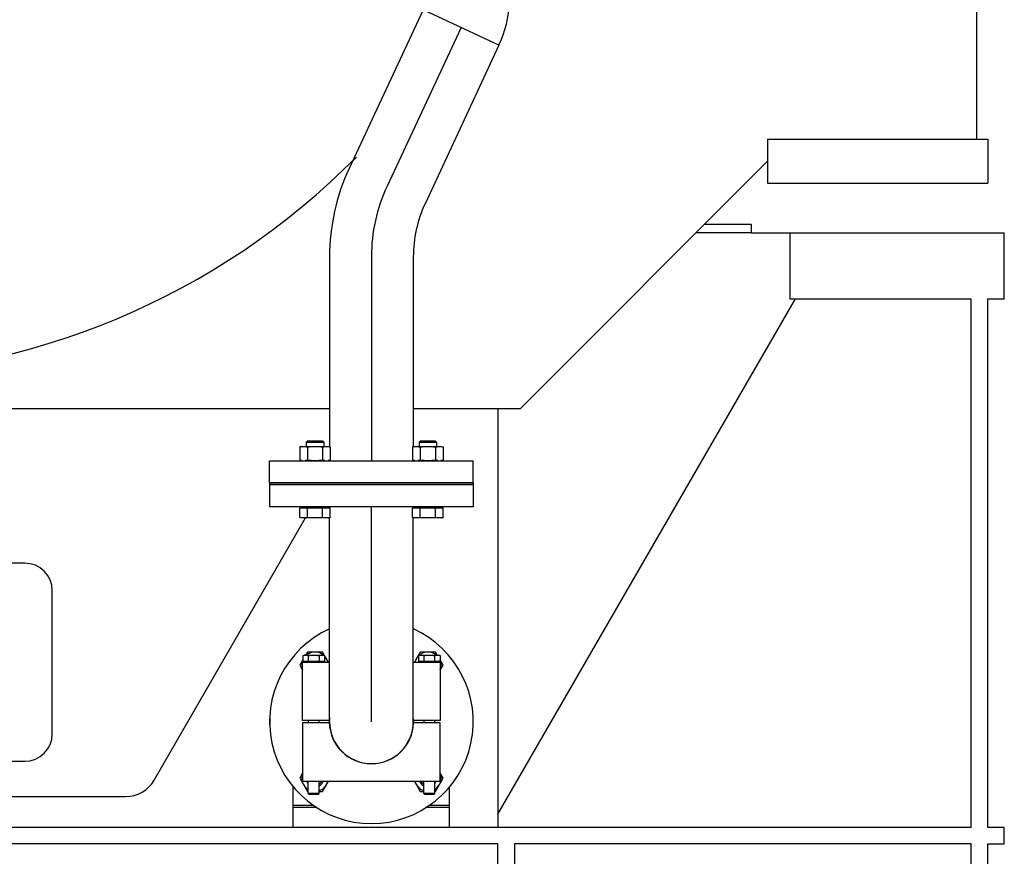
# Model space of a CAD drawing. Header units: millimetres. Extents: x 0 to 1189, y 0 to 841.
# Tile 52 of 173: x 194 to 230, y 561 to 592. Entities that reach past the tile are written whole.
import ezdxf

# ---------------------------------------------------------------- set-up
doc = ezdxf.new("R2010")
doc.units = ezdxf.units.MM
doc.header["$LTSCALE"] = 65.395
doc.linetypes.add('CENTER', pattern=[0.6, 0.375, -0.075, 0.075, -0.075])
for name, color, linetype in [('1907_153701_06_AC_PBL898', 7, 'CONTINUOUS'), ('1907_153701_06_AC_PBL908', 7, 'CONTINUOUS'), ('1937_122000_06_SIMPLE1_A_ABL889', 7, 'CONTINUOUS'), ('1937_122000_06_SIMPLE1_T1_A_PBL890', 7, 'CONTINUOUS'), ('32007_153200_10_ABL880', 7, 'CONTINUOUS'), ('32007_153200_13_ABL936', 7, 'CONTINUOUS'), ('32007_153200_13_T1_PBL1013', 7, 'CONTINUOUS'), ('32007_153200_13_T2_PBL1010', 7, 'CONTINUOUS'), ('32007_153200_16_ABL927', 7, 'CONTINUOUS'), ('32007_153200_16_T2_PBL1082', 7, 'CONTINUOUS'), ('32067_000000_TLKGS_MARKETING_ABL886', 7, 'CONTINUOUS'), ('32067_030000_TLKGS_V_ABL887', 7, 'CONTINUOUS'), ('32067_100000_TLKGS_V_ABL888', 7, 'CONTINUOUS'), ('6M32E_GENSET_GENERATOR_ABL939', 7, 'CONTINUOUS'), ('6M32E_GENSET_GENERATOR_T1_PBL940', 7, 'CONTINUOUS'), ('6M32E_GENSET_GRUNDRAHMEN_ABL862', 7, 'CONTINUOUS'), ('6M32E_GENSET_GRUNDRAHMEN_T1_PBL863', 7, 'CONTINUOUS'), ('6M32E_GENSET_SCHUTZHAUBE_ABL949', 7, 'CONTINUOUS'), ('6M32E_GENSET_SCHUTZHAUBE_T1_PBL950', 7, 'CONTINUOUS'), ('6M32E_GENSET_VERROHRUNG_ABL864', 7, 'CONTINUOUS'), ('BOGEN-S-2D-90-76_1X2_9_PBL1009', 7, 'CONTINUOUS'), ('BOGEN-S-2D-90-76_1X2_9_PBL1081', 7, 'CONTINUOUS'), ('D2616-2-K-76_1-2_9-60_3-2_9_PBL1006', 7, 'CONTINUOUS'), ('D931_1-M10X120_PBL871', 7, 'CONTINUOUS'), ('D931_1-M10X120_PBL872', 7, 'CONTINUOUS'), ('D931_1-M16X60_PBL1961', 7, 'CONTINUOUS'), ('D931_1-M16X60_PBL1962', 7, 'CONTINUOUS'), ('D931_1-M16X60_PBL1965', 7, 'CONTINUOUS'), ('D931_1-M16X60_PBL1966', 7, 'CONTINUOUS'), ('D931_1-M16X60_PBL904', 7, 'CONTINUOUS'), ('D931_1-M16X60_PBL905', 7, 'CONTINUOUS'), ('D934-M16_PBL895', 7, 'CONTINUOUS'), ('D934-M16_PBL896', 7, 'CONTINUOUS'), ('D934-M16_PBL906', 7, 'CONTINUOUS'), ('D934-M16_PBL907', 7, 'CONTINUOUS'), ('D934-M16_PBL910', 7, 'CONTINUOUS'), ('D934-M16_PBL911', 7, 'CONTINUOUS'), ('E1514-FF-DN65-PN16X2_PBL1964', 7, 'CONTINUOUS'), ('E1514-FF-DN65-PN16X2_PBL932', 7, 'CONTINUOUS'), ('EN1092-1-01A-DN50-PN6_PBL1008', 7, 'CONTINUOUS'), ('EN1092-1-01A-DN65_PN16-77_5_PBL1963', 7, 'CONTINUOUS'), ('EN1092-1-01A-DN65_PN16-77_5_PBL928', 7, 'CONTINUOUS'), ('EN1092-1-01A-DN65_PN16-77_5_PBL937', 7, 'CONTINUOUS'), ('N4011-C1-142X77_PBL881', 7, 'CONTINUOUS'), ('N4251-B142X76_PBL876', 7, 'CONTINUOUS'), ('rechts_4_VBL861', 7, 'CONTINUOUS')]:
    doc.layers.add(name, color=color, linetype=linetype)

# ---------------------------------------------------------------- blocks, each defined once
blk = doc.blocks.new('6M32E_GENSET_GRUNDRAHMEN_T1_PBL863', base_point=(187.205, 558.761))
at = {"layer": '6M32E_GENSET_GRUNDRAHMEN_T1_PBL863', "color": 7, "linetype": 'Continuous'}
for p, q in [((220.605, 583.961), (229.805, 583.961)), ((222.005, 583.961), (222.005, 581.561)), ((229.805, 581.561), (229.805, 583.961)), ((211.405, 562.841), (222.213, 581.561)), ((222.005, 581.561), (228.605, 581.561)), ((228.605, 562.361), (228.605, 581.561)), ((229.205, 581.561), (229.805, 581.561)), ((229.205, 562.361), (229.205, 581.561)), ((211.405, 577.561), (211.405, 562.361)), ((204.835, 563.081), (203.965, 563.081)), ((203.965, 562.361), (203.965, 563.081)), ((209.645, 563.081), (208.776, 563.081)), ((209.645, 562.361), (209.645, 563.081)), ((228.605, 562.361), (145.805, 562.361)), ((229.805, 562.361), (229.205, 562.361)), ((229.805, 561.761), (229.805, 562.361)), ((211.405, 561.761), (163.005, 561.761)), ((211.405, 535.761), (211.405, 561.761)), ((228.605, 561.761), (212.005, 561.761)), ((212.005, 561.761), (212.005, 535.761)), ((228.605, 535.761), (228.605, 561.761)), ((229.205, 561.761), (229.805, 561.761)), ((229.205, 535.761), (229.205, 561.761))]:
    blk.add_line(p, q, dxfattribs=at)
blk = doc.blocks.new('6M32E_GENSET_GRUNDRAHMEN_ABL862', base_point=(187.205, 558.761))
at = {"layer": '6M32E_GENSET_GRUNDRAHMEN_T1_PBL863'}
blk.add_blockref('6M32E_GENSET_GRUNDRAHMEN_T1_PBL863', (187.205, 558.761), dxfattribs=at)
blk = doc.blocks.new('D931_1-M10X120_PBL871', base_point=(208.905, 566.089))
at = {"layer": 'D931_1-M10X120_PBL871', "color": 7, "linetype": 'Continuous'}
for p, q in [((208.513, 568.603), (208.566, 568.617)), ((208.513, 568.603), (208.513, 568.385)), ((208.566, 568.617), (209.245, 568.617)), ((208.709, 568.603), (208.709, 568.385)), ((209.102, 568.603), (209.102, 568.385)), ((209.298, 568.603), (209.245, 568.617)), ((209.298, 568.603), (209.298, 568.385)), ((209.298, 568.385), (208.513, 568.385)), ((208.593, 568.385), (208.593, 568.361)), ((209.217, 568.385), (209.217, 568.361)), ((208.711, 566.241), (208.711, 566.161)), ((209.099, 566.241), (209.099, 566.161)), ((208.705, 563.598), (208.705, 564.041)), ((209.105, 563.598), (209.105, 564.041)), ((209.105, 563.598), (208.705, 563.598)), ((208.742, 563.561), (208.705, 563.598)), ((209.068, 563.561), (209.105, 563.598)), ((209.068, 563.561), (208.742, 563.561))]:
    blk.add_line(p, q, dxfattribs=at)
blk.add_arc((208.611, 568.283), 0.333, 90.1083, 97.8162, dxfattribs=at)
for points in [[(208.513, 568.603), (208.53, 568.607), (208.548, 568.611), (208.566, 568.614)], [(208.611, 568.617), (208.644, 568.617), (208.677, 568.611), (208.709, 568.603)], [(208.709, 568.603), (208.774, 568.611), (208.84, 568.617), (208.905, 568.617)], [(208.905, 568.617), (208.971, 568.617), (209.037, 568.611), (209.102, 568.603)], [(209.102, 568.603), (209.133, 568.611), (209.167, 568.617), (209.2, 568.617)], [(209.2, 568.617), (209.233, 568.617), (209.266, 568.611), (209.298, 568.603)]]:
    blk.add_open_spline(points, degree=3, dxfattribs=at)
blk = doc.blocks.new('D931_1-M10X120_PBL872', base_point=(204.705, 566.089))
at = {"layer": 'D931_1-M10X120_PBL872', "color": 7, "linetype": 'Continuous'}
for p, q in [((204.313, 568.603), (204.366, 568.617)), ((204.313, 568.603), (204.313, 568.385)), ((204.366, 568.617), (205.045, 568.617)), ((204.509, 568.603), (204.509, 568.385)), ((204.902, 568.603), (204.902, 568.385)), ((205.098, 568.603), (205.045, 568.617)), ((205.098, 568.603), (205.098, 568.385)), ((205.098, 568.385), (204.313, 568.385)), ((204.393, 568.385), (204.393, 568.361)), ((205.017, 568.385), (205.017, 568.361)), ((204.511, 566.241), (204.511, 566.161)), ((204.899, 566.241), (204.899, 566.161)), ((204.505, 563.598), (204.505, 564.041)), ((204.905, 563.598), (204.905, 564.041)), ((204.905, 563.598), (204.505, 563.598)), ((204.542, 563.561), (204.505, 563.598)), ((204.868, 563.561), (204.905, 563.598)), ((204.868, 563.561), (204.542, 563.561))]:
    blk.add_line(p, q, dxfattribs=at)
blk.add_arc((204.411, 568.283), 0.333, 90.1083, 97.8162, dxfattribs=at)
for points in [[(204.313, 568.603), (204.33, 568.607), (204.348, 568.611), (204.366, 568.614)], [(204.411, 568.617), (204.444, 568.617), (204.477, 568.611), (204.509, 568.603)], [(204.509, 568.603), (204.574, 568.611), (204.64, 568.617), (204.705, 568.617)], [(204.705, 568.617), (204.771, 568.617), (204.837, 568.611), (204.902, 568.603)], [(204.902, 568.603), (204.933, 568.611), (204.967, 568.617), (205, 568.617)], [(205, 568.617), (205.033, 568.617), (205.066, 568.611), (205.098, 568.603)]]:
    blk.add_open_spline(points, degree=3, dxfattribs=at)
blk = doc.blocks.new('N4251-B142X76_PBL876', base_point=(206.805, 563.121))
at = {"layer": 'N4251-B142X76_PBL876', "color": 7, "linetype": 'Continuous'}
for p, q in [((204.685, 563.161), (203.965, 563.161)), ((203.965, 563.081), (203.965, 563.161)), ((204.835, 563.081), (204.685, 563.081)), ((208.925, 563.081), (208.776, 563.081)), ((209.645, 563.161), (208.925, 563.161)), ((209.645, 563.081), (209.645, 563.161))]:
    blk.add_line(p, q, dxfattribs=at)
blk = doc.blocks.new('N4011-C1-142X77_PBL881', base_point=(206.805, 563.496))
at = {"layer": 'N4011-C1-142X77_PBL881', "color": 7, "linetype": 'Continuous'}
for p, q in [((203.965, 563.161), (203.965, 563.83)), ((209.645, 563.161), (209.645, 563.83)), ((204.685, 563.161), (203.965, 563.161)), ((209.645, 563.161), (208.925, 563.161))]:
    blk.add_line(p, q, dxfattribs=at)
blk = doc.blocks.new('BOGEN-S-2D-90-76_1X2_9_PBL1081', base_point=(206.805, 566.155))
at = {"layer": 'BOGEN-S-2D-90-76_1X2_9_PBL1081', "color": 7, "linetype": 'Continuous'}
for p, q in [((205.283, 566.11), (205.283, 566.201)), ((208.327, 566.11), (208.327, 566.201))]:
    blk.add_line(p, q, dxfattribs=at)
blk = doc.blocks.new('32007_153200_10_ABL880', base_point=(206.805, 564.681))
at = {"layer": 'BOGEN-S-2D-90-76_1X2_9_PBL1081'}
blk.add_blockref('BOGEN-S-2D-90-76_1X2_9_PBL1081', (206.805, 566.155), dxfattribs=at)
at = {"layer": 'N4011-C1-142X77_PBL881'}
blk.add_blockref('N4011-C1-142X77_PBL881', (206.805, 563.496), dxfattribs=at)
blk = doc.blocks.new('D934-M16_PBL895', base_point=(204.723, 564.001))
at = {"layer": 'D934-M16_PBL895', "color": 7, "linetype": 'Continuous'}
for p, q in [((204.305, 564.332), (204.2, 564.15)), ((204.2, 564.15), (204.477, 563.67)), ((205.032, 563.67), (205.246, 564.041)), ((204.477, 563.67), (204.505, 563.67)), ((204.905, 563.67), (205.032, 563.67))]:
    blk.add_line(p, q, dxfattribs=at)
for start, end in [(159.9568, 237.8815), (289.2382, 346.9764)]:
    blk.add_arc((204.755, 564.15), 0.48, start, end, dxfattribs=at)
blk = doc.blocks.new('D934-M16_PBL896', base_point=(208.887, 564.001))
at = {"layer": 'D934-M16_PBL896', "color": 7, "linetype": 'Continuous'}
for p, q in [((209.41, 564.15), (209.305, 564.332)), ((208.365, 564.041), (208.579, 563.67)), ((209.133, 563.67), (209.41, 564.15)), ((208.579, 563.67), (208.705, 563.67)), ((209.105, 563.67), (209.133, 563.67))]:
    blk.add_line(p, q, dxfattribs=at)
for start, end in [(302.1185, 20.0432), (193.0236, 250.7618)]:
    blk.add_arc((208.856, 564.15), 0.48, start, end, dxfattribs=at)
blk = doc.blocks.new('1907_153701_06_AC_PBL898', base_point=(206.805, 565.886))
at = {"layer": '1907_153701_06_AC_PBL898', "color": 7, "linetype": 'Continuous'}
for p, q in [((205.276, 566.161), (204.305, 566.161)), ((204.305, 566.161), (204.305, 564.041)), ((209.305, 566.161), (208.335, 566.161)), ((209.305, 564.041), (209.305, 566.161)), ((204.305, 564.041), (209.305, 564.041))]:
    blk.add_line(p, q, dxfattribs=at)
blk.add_arc((206.805, 566.201), 1.53, 181.4981, 358.5019, dxfattribs=at)
blk = doc.blocks.new('D931_1-M16X60_PBL904', base_point=(208.856, 575.001))
at = {"layer": 'D931_1-M16X60_PBL904', "color": 7, "linetype": 'Continuous'}
for p, q in [((208.585, 576.401), (208.536, 576.352)), ((208.536, 576.352), (209.176, 576.352)), ((208.536, 576.352), (208.536, 576.201)), ((208.585, 576.401), (209.127, 576.401)), ((209.127, 576.401), (209.176, 576.352)), ((209.176, 576.352), (209.176, 576.201)), ((208.302, 573.969), (209.41, 573.969)), ((208.302, 573.621), (208.302, 573.969)), ((208.406, 573.969), (208.406, 574.001)), ((208.579, 573.621), (208.579, 573.969)), ((209.133, 573.621), (209.133, 573.969)), ((209.306, 573.969), (209.306, 574.001)), ((209.41, 573.621), (209.41, 573.969)), ((208.376, 573.601), (208.302, 573.621)), ((209.335, 573.601), (208.376, 573.601)), ((209.335, 573.601), (209.41, 573.621))]:
    blk.add_line(p, q, dxfattribs=at)
for points in [[(208.377, 573.605), (208.352, 573.609), (208.326, 573.614), (208.302, 573.621)], [(208.579, 573.621), (208.514, 573.603), (208.444, 573.596), (208.377, 573.605)], [(209.133, 573.621), (209.041, 573.608), (208.856, 573.593), (208.671, 573.608), (208.579, 573.621)], [(209.335, 573.605), (209.268, 573.596), (209.198, 573.603), (209.133, 573.621)], [(209.41, 573.621), (209.385, 573.614), (209.36, 573.609), (209.335, 573.605)]]:
    blk.add_open_spline(points, degree=3, dxfattribs=at)
blk = doc.blocks.new('D931_1-M16X60_PBL905', base_point=(204.755, 575.001))
at = {"layer": 'D931_1-M16X60_PBL905', "color": 7, "linetype": 'Continuous'}
for p, q in [((204.484, 576.401), (204.435, 576.352)), ((204.435, 576.352), (205.075, 576.352)), ((204.435, 576.352), (204.435, 576.201)), ((204.484, 576.401), (205.026, 576.401)), ((205.026, 576.401), (205.075, 576.352)), ((205.075, 576.352), (205.075, 576.201)), ((204.2, 573.969), (205.309, 573.969)), ((204.2, 573.621), (204.2, 573.969)), ((204.305, 573.969), (204.305, 574.001)), ((204.477, 573.621), (204.477, 573.969)), ((205.032, 573.621), (205.032, 573.969)), ((205.205, 573.969), (205.205, 574.001)), ((205.309, 573.621), (205.309, 573.969)), ((204.275, 573.601), (204.2, 573.621)), ((205.234, 573.601), (204.275, 573.601)), ((205.234, 573.601), (205.309, 573.621))]:
    blk.add_line(p, q, dxfattribs=at)
for points in [[(204.276, 573.605), (204.25, 573.609), (204.225, 573.614), (204.2, 573.621)], [(204.477, 573.621), (204.412, 573.603), (204.343, 573.596), (204.276, 573.605)], [(205.032, 573.621), (204.94, 573.608), (204.755, 573.593), (204.569, 573.608), (204.477, 573.621)], [(205.233, 573.605), (205.167, 573.596), (205.097, 573.603), (205.032, 573.621)], [(205.309, 573.621), (205.284, 573.614), (205.259, 573.609), (205.233, 573.605)]]:
    blk.add_open_spline(points, degree=3, dxfattribs=at)
blk = doc.blocks.new('D934-M16_PBL906', base_point=(208.856, 575.941))
at = {"layer": 'D934-M16_PBL906', "color": 7, "linetype": 'Continuous'}
for p, q in [((208.376, 576.201), (208.302, 576.181)), ((208.302, 576.181), (208.302, 575.701)), ((208.376, 576.201), (209.335, 576.201)), ((208.579, 576.181), (208.579, 575.701)), ((209.133, 576.181), (209.133, 575.701)), ((209.335, 576.201), (209.41, 576.181)), ((209.41, 576.181), (209.41, 575.701)), ((208.302, 575.701), (208.376, 575.681)), ((209.41, 575.701), (209.335, 575.681))]:
    blk.add_line(p, q, dxfattribs=at)
for centre, start, end in [((208.44, 576.148), 262.3872, 276.8024), ((209.272, 576.148), 263.1976, 277.6128)]:
    blk.add_arc(centre, 0.467, start, end, dxfattribs=at)
for points in [[(208.302, 576.181), (208.327, 576.187), (208.352, 576.193), (208.378, 576.196)], [(208.378, 576.196), (208.445, 576.205), (208.514, 576.198), (208.579, 576.181)], [(208.579, 576.181), (208.671, 576.193), (208.856, 576.208), (209.041, 576.193), (209.133, 576.181)], [(209.133, 576.181), (209.198, 576.198), (209.267, 576.205), (209.333, 576.196)], [(209.333, 576.196), (209.359, 576.193), (209.385, 576.187), (209.41, 576.181)], [(208.378, 575.685), (208.352, 575.689), (208.327, 575.694), (208.302, 575.701)], [(208.579, 575.701), (208.551, 575.693), (208.524, 575.688), (208.495, 575.684)], [(209.133, 575.701), (209.041, 575.688), (208.856, 575.673), (208.671, 575.688), (208.579, 575.701)], [(209.216, 575.684), (209.188, 575.688), (209.16, 575.693), (209.133, 575.701)], [(209.41, 575.701), (209.385, 575.694), (209.359, 575.689), (209.333, 575.685)]]:
    blk.add_open_spline(points, degree=3, dxfattribs=at)
blk = doc.blocks.new('D934-M16_PBL907', base_point=(204.755, 575.941))
at = {"layer": 'D934-M16_PBL907', "color": 7, "linetype": 'Continuous'}
for p, q in [((204.275, 576.201), (204.2, 576.181)), ((204.2, 576.181), (204.2, 575.701)), ((204.275, 576.201), (205.234, 576.201)), ((204.477, 576.181), (204.477, 575.701)), ((205.032, 576.181), (205.032, 575.701)), ((205.234, 576.201), (205.309, 576.181)), ((205.309, 576.181), (205.309, 575.701)), ((204.2, 575.701), (204.275, 575.681)), ((205.309, 575.701), (205.234, 575.681))]:
    blk.add_line(p, q, dxfattribs=at)
for centre, start, end in [((204.339, 576.148), 262.3872, 276.8024), ((205.17, 576.148), 263.1976, 277.6128)]:
    blk.add_arc(centre, 0.467, start, end, dxfattribs=at)
for points in [[(204.2, 576.181), (204.226, 576.187), (204.251, 576.193), (204.277, 576.196)], [(204.277, 576.196), (204.344, 576.205), (204.413, 576.198), (204.477, 576.181)], [(204.477, 576.181), (204.569, 576.193), (204.755, 576.208), (204.94, 576.193), (205.032, 576.181)], [(205.032, 576.181), (205.096, 576.198), (205.166, 576.205), (205.232, 576.196)], [(205.232, 576.196), (205.258, 576.193), (205.284, 576.187), (205.309, 576.181)], [(204.277, 575.685), (204.251, 575.689), (204.226, 575.694), (204.2, 575.701)], [(204.477, 575.701), (204.45, 575.693), (204.422, 575.688), (204.394, 575.684)], [(205.032, 575.701), (204.94, 575.688), (204.755, 575.673), (204.569, 575.688), (204.477, 575.701)], [(205.115, 575.684), (205.087, 575.688), (205.059, 575.693), (205.032, 575.701)], [(205.309, 575.701), (205.284, 575.694), (205.258, 575.689), (205.232, 575.685)]]:
    blk.add_open_spline(points, degree=3, dxfattribs=at)
blk = doc.blocks.new('1907_153701_06_AC_PBL908', base_point=(206.805, 567.281))
at = {"layer": '1907_153701_06_AC_PBL908', "color": 7, "linetype": 'Continuous'}
for p, q in [((204.305, 568.361), (205.283, 568.361)), ((204.305, 566.241), (204.305, 568.361)), ((208.327, 568.361), (209.305, 568.361)), ((209.305, 568.361), (209.305, 566.241)), ((205.276, 566.241), (204.305, 566.241)), ((209.305, 566.241), (208.335, 566.241))]:
    blk.add_line(p, q, dxfattribs=at)
for start, end in [(174.1064, 178.5019), (1.4981, 5.8936)]:
    blk.add_arc((206.805, 566.201), 1.53, start, end, dxfattribs=at)
blk = doc.blocks.new('D934-M16_PBL910', base_point=(208.887, 568.401))
at = {"layer": 'D934-M16_PBL910', "color": 7, "linetype": 'Continuous'}
for p, q in [((208.579, 568.731), (208.365, 568.361)), ((209.133, 568.731), (208.579, 568.731)), ((209.199, 568.617), (209.133, 568.731)), ((209.41, 568.251), (209.298, 568.446)), ((209.305, 568.07), (209.41, 568.251))]:
    blk.add_line(p, q, dxfattribs=at)
for start, end in [(134.8958, 166.9764), (49.0552, 132.3206), (339.9568, 22.4758)]:
    blk.add_arc((208.856, 568.251), 0.48, start, end, dxfattribs=at)
blk = doc.blocks.new('D934-M16_PBL911', base_point=(204.723, 568.401))
at = {"layer": 'D934-M16_PBL911', "color": 7, "linetype": 'Continuous'}
for p, q in [((204.477, 568.731), (204.411, 568.617)), ((205.032, 568.731), (204.477, 568.731)), ((205.246, 568.361), (205.032, 568.731)), ((204.313, 568.446), (204.2, 568.251)), ((204.2, 568.251), (204.305, 568.07))]:
    blk.add_line(p, q, dxfattribs=at)
for start, end in [(47.6794, 130.9448), (13.0236, 43.681), (157.5242, 200.0432)]:
    blk.add_arc((204.755, 568.251), 0.48, start, end, dxfattribs=at)
blk = doc.blocks.new('EN1092-1-01A-DN65_PN16-77_5_PBL928', base_point=(206.805, 574.401))
at = {"layer": 'EN1092-1-01A-DN65_PN16-77_5_PBL928', "color": 7, "linetype": 'Continuous'}
for p, q in [((210.505, 574.801), (203.105, 574.801)), ((203.105, 574.801), (203.105, 574.001)), ((210.505, 574.801), (210.505, 574.001)), ((210.505, 574.001), (203.105, 574.001))]:
    blk.add_line(p, q, dxfattribs=at)
blk = doc.blocks.new('32007_153200_16_T2_PBL1082', base_point=(206.805, 570.101))
at = {"layer": '32007_153200_16_T2_PBL1082', "color": 7, "linetype": 'Continuous'}
for p, q in [((205.283, 573.969), (205.283, 574.001)), ((208.327, 573.969), (208.327, 574.001)), ((205.283, 566.201), (205.283, 573.614)), ((208.327, 566.201), (208.327, 573.614))]:
    blk.add_line(p, q, dxfattribs=at)
at = {"layer": '32007_153200_16_T2_PBL1082', "color": 2, "linetype": 'CENTER'}
blk.add_line((206.805, 566.201), (206.805, 574.001), dxfattribs=at)
at = {"layer": '32007_153200_16_T2_PBL1082', "color": 7, "linetype": 'Continuous'}
blk.add_arc((206.805, 566.201), 1.522, 180, 360, dxfattribs=at)
blk = doc.blocks.new('EN1092-1-01A-DN65_PN16-77_5_PBL1963', base_point=(206.805, 569.573))
at = {"layer": 'EN1092-1-01A-DN65_PN16-77_5_PBL1963', "color": 7, "linetype": 'Continuous'}
blk.add_arc((206.805, 566.201), 3.7, 114.3127, 65.6873, dxfattribs=at)
blk = doc.blocks.new('32007_153200_16_ABL927', base_point=(206.805, 570.501))
at = {"layer": '32007_153200_16_T2_PBL1082'}
blk.add_blockref('32007_153200_16_T2_PBL1082', (206.805, 570.101), dxfattribs=at)
at = {"layer": 'EN1092-1-01A-DN65_PN16-77_5_PBL1963'}
blk.add_blockref('EN1092-1-01A-DN65_PN16-77_5_PBL1963', (206.805, 569.573), dxfattribs=at)
at = {"layer": 'EN1092-1-01A-DN65_PN16-77_5_PBL928'}
blk.add_blockref('EN1092-1-01A-DN65_PN16-77_5_PBL928', (206.805, 574.401), dxfattribs=at)
blk = doc.blocks.new('E1514-FF-DN65-PN16X2_PBL932', base_point=(206.805, 574.841))
at = {"layer": 'E1514-FF-DN65-PN16X2_PBL932', "color": 7, "linetype": 'Continuous'}
for p, q in [((210.505, 574.881), (203.105, 574.881)), ((203.105, 574.881), (203.105, 574.801)), ((210.505, 574.801), (203.105, 574.801)), ((210.505, 574.881), (210.505, 574.801))]:
    blk.add_line(p, q, dxfattribs=at)
blk = doc.blocks.new('EN1092-1-01A-DN65_PN16-77_5_PBL937', base_point=(206.805, 575.281))
at = {"layer": 'EN1092-1-01A-DN65_PN16-77_5_PBL937', "color": 7, "linetype": 'Continuous'}
for p, q in [((203.105, 575.681), (210.505, 575.681)), ((203.105, 574.881), (203.105, 575.681)), ((210.505, 574.881), (210.505, 575.681)), ((203.105, 574.881), (210.505, 574.881))]:
    blk.add_line(p, q, dxfattribs=at)
blk = doc.blocks.new('D2616-2-K-76_1-2_9-60_3-2_9_PBL1006', base_point=(207.301, 595.374))
at = {"layer": 'D2616-2-K-76_1-2_9-60_3-2_9_PBL1006', "color": 7, "linetype": 'Continuous'}
for p, q in [((205.093, 595.185), (206.112, 597.371)), ((206.112, 597.371), (206.352, 597.259)), ((206.528, 597.193), (208.288, 596.689)), ((208.465, 596.623), (209.508, 596.136)), ((208.222, 593.377), (209.508, 596.136)), ((205.093, 595.185), (205.332, 595.073)), ((205.496, 594.98), (207.014, 593.956)), ((207.178, 593.864), (208.199, 593.388))]:
    blk.add_line(p, q, dxfattribs=at)
for centre, start, end in [((206.859, 598.347), 245, 254), ((207.958, 595.535), 65, 74), ((204.825, 593.986), 56, 65), ((207.685, 594.951), 236, 245)]:
    blk.add_arc(centre, 1.2, start, end, dxfattribs=at)
blk = doc.blocks.new('EN1092-1-01A-DN50-PN6_PBL1008', base_point=(201.229, 598.317))
at = {"layer": 'EN1092-1-01A-DN50-PN6_PBL1008', "color": 7, "linetype": 'Continuous'}
for p, q in [((202.123, 600.99), (199.756, 595.915)), ((202.123, 600.99), (202.703, 600.72)), ((202.703, 600.72), (200.336, 595.644)), ((199.756, 595.915), (200.336, 595.644))]:
    blk.add_line(p, q, dxfattribs=at)
blk = doc.blocks.new('BOGEN-S-2D-90-76_1X2_9_PBL1009', base_point=(209.82, 593.461))
at = {"layer": 'BOGEN-S-2D-90-76_1X2_9_PBL1009', "color": 7, "linetype": 'Continuous'}
for p, q in [((209.485, 596.147), (208.199, 593.388)), ((211.441, 590.775), (208.682, 592.062))]:
    blk.add_line(p, q, dxfattribs=at)
for radius, start, end in [(4.042, 334.9999, 64.6438), (0.998, 334.9998, 65.0002)]:
    blk.add_arc((207.777, 592.483), radius, start, end, dxfattribs=at)
blk = doc.blocks.new('32007_153200_13_T2_PBL1010', base_point=(208.362, 583.871))
at = {"layer": '32007_153200_13_T2_PBL1010', "color": 7, "linetype": 'Continuous'}
for p, q in [((208.682, 592.062), (205.995, 586.301)), ((211.441, 590.775), (208.682, 592.062)), ((211.441, 590.775), (208.754, 585.014)), ((205.283, 583.088), (205.283, 576.188)), ((208.327, 583.088), (208.327, 576.188)), ((205.283, 575.694), (205.283, 575.681)), ((208.327, 575.694), (208.327, 575.681))]:
    blk.add_line(p, q, dxfattribs=at)
at = {"layer": '32007_153200_13_T2_PBL1010', "color": 2, "linetype": 'CENTER'}
for p, q in [((210.061, 591.418), (207.375, 585.658)), ((206.805, 583.088), (206.805, 575.681))]:
    blk.add_line(p, q, dxfattribs=at)
at = {"layer": '32007_153200_13_T2_PBL1010', "color": 7, "linetype": 'Continuous'}
for radius in [7.602, 4.558]:
    blk.add_arc((212.885, 583.088), radius, 155, 180, dxfattribs=at)
at = {"layer": '32007_153200_13_T2_PBL1010', "color": 2, "linetype": 'CENTER'}
blk.add_arc((212.885, 583.088), 6.08, 155, 180, dxfattribs=at)
blk = doc.blocks.new('32007_153200_13_T1_PBL1013', base_point=(203.561, 597.23))
at = {"layer": '32007_153200_13_T1_PBL1013', "color": 7, "linetype": 'Continuous'}
for p, q in [((202.029, 599.275), (202.051, 599.265)), ((202.301, 599.148), (206.112, 597.371)), ((206.112, 597.371), (205.093, 595.185)), ((201.01, 597.089), (201.031, 597.079)), ((201.282, 596.962), (205.093, 595.185))]:
    blk.add_line(p, q, dxfattribs=at)
at = {"layer": '32007_153200_13_T1_PBL1013', "color": 2, "linetype": 'CENTER'}
blk.add_line((201.519, 598.182), (205.602, 596.278), dxfattribs=at)
blk = doc.blocks.new('32007_153200_13_ABL936', base_point=(205.598, 587.935))
at = {"layer": '32007_153200_13_T1_PBL1013'}
blk.add_blockref('32007_153200_13_T1_PBL1013', (203.561, 597.23), dxfattribs=at)
at = {"layer": '32007_153200_13_T2_PBL1010'}
blk.add_blockref('32007_153200_13_T2_PBL1010', (208.362, 583.871), dxfattribs=at)
at = {"layer": 'BOGEN-S-2D-90-76_1X2_9_PBL1009'}
blk.add_blockref('BOGEN-S-2D-90-76_1X2_9_PBL1009', (209.82, 593.461), dxfattribs=at)
at = {"layer": 'D2616-2-K-76_1-2_9-60_3-2_9_PBL1006'}
blk.add_blockref('D2616-2-K-76_1-2_9-60_3-2_9_PBL1006', (207.301, 595.374), dxfattribs=at)
at = {"layer": 'EN1092-1-01A-DN50-PN6_PBL1008'}
blk.add_blockref('EN1092-1-01A-DN50-PN6_PBL1008', (201.229, 598.317), dxfattribs=at)
at = {"layer": 'EN1092-1-01A-DN65_PN16-77_5_PBL937'}
blk.add_blockref('EN1092-1-01A-DN65_PN16-77_5_PBL937', (206.805, 575.281), dxfattribs=at)
blk = doc.blocks.new('D931_1-M16X60_PBL1961', base_point=(204.764, 564.01))
at = {"layer": 'D931_1-M16X60_PBL1961', "color": 7, "linetype": 'Continuous'}
for radius, start, end in [(0.32, 200.0989, 217.502), (0.271, 303.6111, 329.6873), (0.32, 298.6012, 339.9011)]:
    blk.add_arc((204.755, 564.15), radius, start, end, dxfattribs=at)
blk = doc.blocks.new('D931_1-M16X60_PBL1962', base_point=(205.05, 568.374))
at = {"layer": 'D931_1-M16X60_PBL1962', "color": 7, "linetype": 'Continuous'}
blk.add_arc((204.755, 568.251), 0.32, 20.0989, 24.8692, dxfattribs=at)
blk = doc.blocks.new('E1514-FF-DN65-PN16X2_PBL1964', base_point=(206.805, 566.201))
at = {"layer": 'E1514-FF-DN65-PN16X2_PBL1964', "color": 7, "linetype": 'Continuous'}
for radius, start, end in [(3.7, 177.4929, 182.5071), (1.54, 178.5222, 181.4778), (1.54, 358.5222, 1.4778), (3.7, 357.4929, 2.5071)]:
    blk.add_arc((206.805, 566.201), radius, start, end, dxfattribs=at)
blk = doc.blocks.new('D931_1-M16X60_PBL1965', base_point=(208.856, 563.935))
at = {"layer": 'D931_1-M16X60_PBL1965', "color": 7, "linetype": 'Continuous'}
for radius, start, end in [(0.32, 200.0989, 241.3988), (0.271, 210.3127, 236.3889), (0.32, 322.498, 339.9011)]:
    blk.add_arc((208.856, 564.15), radius, start, end, dxfattribs=at)
blk = doc.blocks.new('D931_1-M16X60_PBL1966', base_point=(208.56, 568.374))
at = {"layer": 'D931_1-M16X60_PBL1966', "color": 7, "linetype": 'Continuous'}
blk.add_arc((208.856, 568.251), 0.32, 155.1308, 159.9011, dxfattribs=at)
blk = doc.blocks.new('6M32E_GENSET_VERROHRUNG_ABL864', base_point=(183.405, 624.851))
at = {"layer": '1907_153701_06_AC_PBL898'}
blk.add_blockref('1907_153701_06_AC_PBL898', (206.805, 565.886), dxfattribs=at)
at = {"layer": '1907_153701_06_AC_PBL908'}
blk.add_blockref('1907_153701_06_AC_PBL908', (206.805, 567.281), dxfattribs=at)
at = {"layer": '32007_153200_10_ABL880'}
blk.add_blockref('32007_153200_10_ABL880', (206.805, 564.681), dxfattribs=at)
at = {"layer": '32007_153200_13_ABL936'}
blk.add_blockref('32007_153200_13_ABL936', (205.598, 587.935), dxfattribs=at)
at = {"layer": '32007_153200_16_ABL927'}
blk.add_blockref('32007_153200_16_ABL927', (206.805, 570.501), dxfattribs=at)
at = {"layer": 'D931_1-M10X120_PBL871'}
blk.add_blockref('D931_1-M10X120_PBL871', (208.905, 566.089), dxfattribs=at)
at = {"layer": 'D931_1-M10X120_PBL872'}
blk.add_blockref('D931_1-M10X120_PBL872', (204.705, 566.089), dxfattribs=at)
at = {"layer": 'D931_1-M16X60_PBL1961'}
blk.add_blockref('D931_1-M16X60_PBL1961', (204.764, 564.01), dxfattribs=at)
at = {"layer": 'D931_1-M16X60_PBL1962'}
blk.add_blockref('D931_1-M16X60_PBL1962', (205.05, 568.374), dxfattribs=at)
at = {"layer": 'D931_1-M16X60_PBL1965'}
blk.add_blockref('D931_1-M16X60_PBL1965', (208.856, 563.935), dxfattribs=at)
at = {"layer": 'D931_1-M16X60_PBL1966'}
blk.add_blockref('D931_1-M16X60_PBL1966', (208.56, 568.374), dxfattribs=at)
at = {"layer": 'D931_1-M16X60_PBL904'}
blk.add_blockref('D931_1-M16X60_PBL904', (208.856, 575.001), dxfattribs=at)
at = {"layer": 'D931_1-M16X60_PBL905'}
blk.add_blockref('D931_1-M16X60_PBL905', (204.755, 575.001), dxfattribs=at)
at = {"layer": 'D934-M16_PBL895'}
blk.add_blockref('D934-M16_PBL895', (204.723, 564.001), dxfattribs=at)
at = {"layer": 'D934-M16_PBL896'}
blk.add_blockref('D934-M16_PBL896', (208.887, 564.001), dxfattribs=at)
at = {"layer": 'D934-M16_PBL906'}
blk.add_blockref('D934-M16_PBL906', (208.856, 575.941), dxfattribs=at)
at = {"layer": 'D934-M16_PBL907'}
blk.add_blockref('D934-M16_PBL907', (204.755, 575.941), dxfattribs=at)
at = {"layer": 'D934-M16_PBL910'}
blk.add_blockref('D934-M16_PBL910', (208.887, 568.401), dxfattribs=at)
at = {"layer": 'D934-M16_PBL911'}
blk.add_blockref('D934-M16_PBL911', (204.723, 568.401), dxfattribs=at)
at = {"layer": 'E1514-FF-DN65-PN16X2_PBL1964'}
blk.add_blockref('E1514-FF-DN65-PN16X2_PBL1964', (206.805, 566.201), dxfattribs=at)
at = {"layer": 'E1514-FF-DN65-PN16X2_PBL932'}
blk.add_blockref('E1514-FF-DN65-PN16X2_PBL932', (206.805, 574.841), dxfattribs=at)
at = {"layer": 'N4251-B142X76_PBL876'}
blk.add_blockref('N4251-B142X76_PBL876', (206.805, 563.121), dxfattribs=at)
blk = doc.blocks.new('1937_122000_06_SIMPLE1_T1_A_PBL890', base_point=(187.205, 568.541))
at = {"layer": '1937_122000_06_SIMPLE1_T1_A_PBL890', "color": 7, "linetype": 'Continuous'}
for p, q in [((170.006, 573.601), (175.499, 564.081)), ((198.912, 564.081), (204.405, 573.601)), ((194.205, 571.961), (180.205, 571.961)), ((179.205, 570.961), (179.205, 565.761)), ((195.205, 565.761), (195.205, 570.961)), ((180.205, 564.761), (194.205, 564.761)), ((176.538, 563.481), (197.872, 563.481))]:
    blk.add_line(p, q, dxfattribs=at)
for centre, radius, start, end in [((180.205, 570.961), 1, 90, 180), ((194.205, 570.961), 1, 0, 90), ((180.205, 565.761), 1, 180, 270), ((194.205, 565.761), 1, 270, 360), ((176.538, 564.681), 1.2, 209.986, 270), ((197.872, 564.681), 1.2, 270, 330.0132)]:
    blk.add_arc(centre, radius, start, end, dxfattribs=at)
blk = doc.blocks.new('1937_122000_06_SIMPLE1_A_ABL889', base_point=(187.205, 568.541))
at = {"layer": '1937_122000_06_SIMPLE1_T1_A_PBL890'}
blk.add_blockref('1937_122000_06_SIMPLE1_T1_A_PBL890', (187.205, 568.541), dxfattribs=at)
blk = doc.blocks.new('32067_100000_TLKGS_V_ABL888', base_point=(196.026, 625.681))
at = {"layer": '1937_122000_06_SIMPLE1_A_ABL889'}
blk.add_blockref('1937_122000_06_SIMPLE1_A_ABL889', (187.205, 568.541), dxfattribs=at)
blk = doc.blocks.new('32067_030000_TLKGS_V_ABL887', base_point=(182.532, 641.531))
at = {"layer": '32067_100000_TLKGS_V_ABL888'}
blk.add_blockref('32067_100000_TLKGS_V_ABL888', (196.026, 625.681), dxfattribs=at)
blk = doc.blocks.new('32067_000000_TLKGS_MARKETING_ABL886', base_point=(186.325, 641.531))
at = {"layer": '32067_030000_TLKGS_V_ABL887'}
blk.add_blockref('32067_030000_TLKGS_V_ABL887', (182.532, 641.531), dxfattribs=at)
blk = doc.blocks.new('6M32E_GENSET_GENERATOR_T1_PBL940', base_point=(182.505, 625.061))
at = {"layer": '6M32E_GENSET_GENERATOR_T1_PBL940', "color": 7, "linetype": 'Continuous'}
for p, q in [((228.805, 587.361), (228.805, 593.361)), ((221.205, 587.361), (229.205, 587.361)), ((221.205, 587.361), (221.205, 585.761)), ((229.205, 587.361), (229.205, 585.761)), ((212.205, 577.561), (221.205, 586.561)), ((221.205, 585.761), (229.205, 585.761)), ((205.283, 577.561), (169.127, 577.561)), ((212.205, 577.561), (208.327, 577.561))]:
    blk.add_line(p, q, dxfattribs=at)
blk.add_arc((187.205, 605.561), 26.8, 224.6866, 315.3134, dxfattribs=at)
blk = doc.blocks.new('6M32E_GENSET_GENERATOR_ABL939', base_point=(182.505, 625.061))
at = {"layer": '6M32E_GENSET_GENERATOR_T1_PBL940'}
blk.add_blockref('6M32E_GENSET_GENERATOR_T1_PBL940', (182.505, 625.061), dxfattribs=at)
blk = doc.blocks.new('6M32E_GENSET_SCHUTZHAUBE_T1_PBL950', base_point=(187.205, 584.121))
at = {"layer": '6M32E_GENSET_SCHUTZHAUBE_T1_PBL950', "color": 7, "linetype": 'Continuous'}
for p, q in [((218.925, 584.281), (220.605, 584.281)), ((220.605, 584.281), (220.605, 583.961)), ((220.605, 583.961), (218.605, 583.961))]:
    blk.add_line(p, q, dxfattribs=at)
blk = doc.blocks.new('6M32E_GENSET_SCHUTZHAUBE_ABL949', base_point=(187.205, 584.121))
at = {"layer": '6M32E_GENSET_SCHUTZHAUBE_T1_PBL950'}
blk.add_blockref('6M32E_GENSET_SCHUTZHAUBE_T1_PBL950', (187.205, 584.121), dxfattribs=at)
blk = doc.blocks.new('RECHTS_4_VBL861', base_point=(172.975, 637.661))
at = {"layer": '32067_000000_TLKGS_MARKETING_ABL886'}
blk.add_blockref('32067_000000_TLKGS_MARKETING_ABL886', (186.325, 641.531), dxfattribs=at)
at = {"layer": '6M32E_GENSET_GENERATOR_ABL939'}
blk.add_blockref('6M32E_GENSET_GENERATOR_ABL939', (182.505, 625.061), dxfattribs=at)
at = {"layer": '6M32E_GENSET_GRUNDRAHMEN_ABL862'}
blk.add_blockref('6M32E_GENSET_GRUNDRAHMEN_ABL862', (187.205, 558.761), dxfattribs=at)
at = {"layer": '6M32E_GENSET_SCHUTZHAUBE_ABL949'}
blk.add_blockref('6M32E_GENSET_SCHUTZHAUBE_ABL949', (187.205, 584.121), dxfattribs=at)
at = {"layer": '6M32E_GENSET_VERROHRUNG_ABL864'}
blk.add_blockref('6M32E_GENSET_VERROHRUNG_ABL864', (183.405, 624.851), dxfattribs=at)

msp = doc.modelspace()

# ---------------------------------------------------------------- block references
at = {"layer": 'rechts_4_VBL861'}
msp.add_blockref('RECHTS_4_VBL861', (172.97523, 637.66074), dxfattribs=at)

doc.saveas('drawing.dxf')
